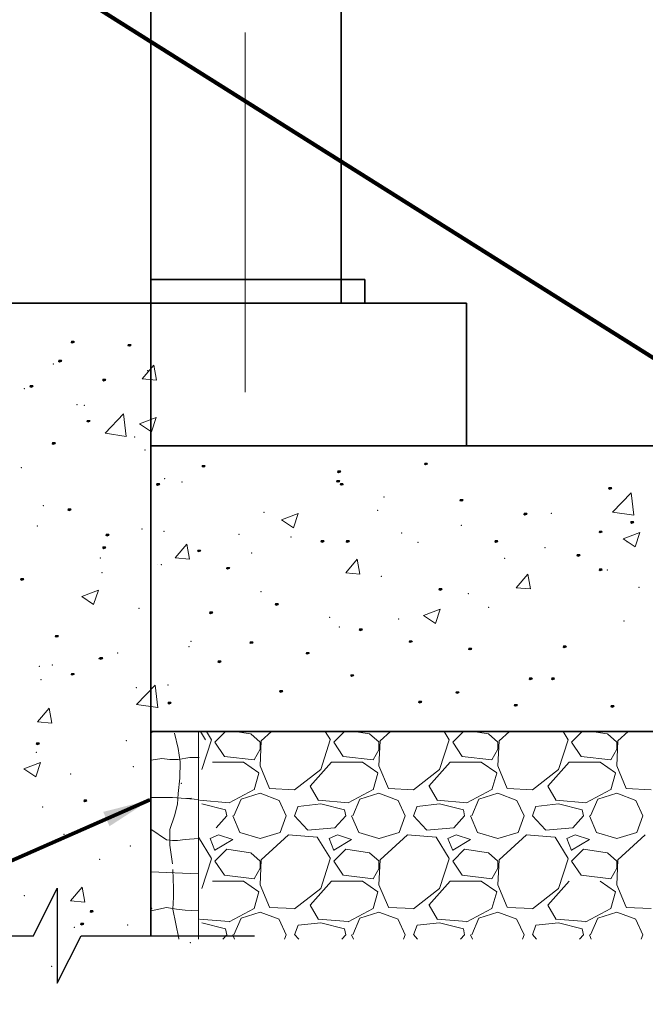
# Model space of a CAD drawing. Extents: x 155 to 606, y 184 to 461.
# Tile 7 of 28: x 295 to 322, y 189 to 231. Entities that reach past the tile are written whole.
import ezdxf

# ---------------------------------------------------------------- set-up
doc = ezdxf.new("R2010")
doc.units = 0
doc.header["$LTSCALE"] = 0.63
doc.header["$MEASUREMENT"] = 0
doc.linetypes.add('od37a204$0$ACAD_ISO08W100', pattern=[36, 24, -3, 6, -3])
doc.linetypes.add('od37a204$0$ACAD_ISO09W100', pattern=[45, 24, -3, 6, -3, 6, -3])
for name, color, linetype, lineweight in [('A-Anno-Patt', 52, 'Continuous', 18), ('od37a204$0$A-Anno-Patt', 152, 'Continuous', 18), ('od37a204$0$A-Anno-Text', 53, 'Continuous', 25), ('od37a204$0$S-Anno-Brkl', 3, 'Continuous', 25), ('od37a204$0$S-Cols-Scnd', 2, 'Continuous', 35), ('od37a204$0$S-Sect-Cntr', 5, 'od37a204$0$ACAD_ISO08W100', 18), ('od37a204$0$S-Sect-Conc', 6, 'Continuous', 35)]:
    doc.layers.add(name, color=color, linetype=linetype, lineweight=lineweight)
doc.styles.add('od37a204$0$NOTES', font='romans.shx')
doc.dimstyles.new('od37a204$0$EARCH', dxfattribs={"dimtxt": 0.125, "dimasz": 0.125, "dimexe": 0.0625, "dimexo": 0.0625, "dimgap": 0.0625, "dimtad": 1, "dimdec": 4, "dimzin": 3, "dimdsep": 46, "dimlunit": 4, "dimtxsty": 'od37a204$0$NOTES', "dimcen": 0, "dimclrd": 256, "dimclre": 256, "dimadec": 0, "dimazin": 0, "dimtfac": 0.75, "dimtdec": 4, "dimtmove": 1, "dimatfit": 3, "dimfxl": 0, "dimfrac": 1, "dimtolj": 1, "dimtzin": 3, "dimlwd": 18, "dimlwe": 18, "dimarcsym": 0})

msp = doc.modelspace()

# ---------------------------------------------------------------- linework, layer by layer
at = {"layer": 'A-Anno-Patt'}
for p, q in [((300.98418, 200.89424), (302.98418, 200.89424)), ((301.97635, 200.82085), (302.13203, 200.17619)), ((302.98418, 200.89424), (302.98418, 192.16011)), ((302.13203, 200.17619), (302.22098, 199.62045)), ((300.99789, 199.69349), (301.44266, 199.76017)), ((301.44266, 199.76017), (301.77623, 199.71571)), ((301.77623, 199.71571), (302.13205, 199.71571)), ((302.13205, 199.71571), (302.6213, 199.80463)), ((302.22098, 199.62045), (302.19874, 198.93133)), ((302.6213, 199.80463), (302.97711, 199.80463)), ((302.97711, 199.80463), (303.02159, 199.80463)), ((302.19874, 198.93133), (302.13203, 198.28667)), ((302.13203, 198.28667), (302.10979, 197.84208)), ((300.98418, 198.11518), (301.70952, 198.11518)), ((301.70952, 198.11518), (301.88743, 198.11518)), ((301.88743, 198.11518), (302.98418, 198.03398)), ((302.48787, 198.07072), (302.68801, 198.09296)), ((302.10979, 197.84208), (301.97635, 197.35303)), ((301.97635, 197.35303), (301.77621, 196.77506)), ((300.98418, 196.78944), (301.6428, 196.33682)), ((301.77621, 196.77506), (301.77621, 196.10818)), ((301.6428, 196.33682), (301.88743, 196.31459)), ((301.88743, 196.31459), (302.10981, 196.31459)), ((302.10981, 196.31459), (302.42115, 196.35905)), ((302.42115, 196.35905), (302.98418, 196.39216)), ((301.77621, 196.10818), (301.8874, 195.33014)), ((300.98418, 194.99818), (302.98418, 194.91413)), ((301.90964, 195.08562), (301.93187, 194.30758)), ((301.93187, 194.30758), (301.93187, 193.92968)), ((301.93187, 193.92968), (301.90964, 193.4184)), ((300.99789, 193.35806), (301.6428, 193.49143)), ((301.6428, 193.49143), (302.06534, 193.42475)), ((301.90964, 193.4184), (302.15426, 192.19577)), ((302.06534, 193.42475), (302.42115, 193.38029)), ((302.42115, 193.38029), (302.98418, 193.35806)), ((302.15426, 192.19577), (302.15426, 192.16011))]:
    msp.add_line(p, q, dxfattribs=at)
at = {"layer": 'od37a204$0$A-Anno-Patt'}
for p, q in [((300.61973, 215.71374), (301.10182, 216.28827)), ((301.21758, 215.66116), (301.10196, 216.28798)), ((300.61973, 215.71374), (301.21745, 215.66145)), ((299.05689, 213.4286), (299.83577, 214.24037)), ((299.94639, 213.29041), (299.83591, 214.24011)), ((300.51163, 213.81883), (301.21182, 214.0876)), ((301.00919, 213.48302), (301.21195, 214.08731)), ((300.51163, 213.81883), (301.00905, 213.48331)), ((299.05689, 213.4286), (299.94625, 213.29067)), ((320.40171, 210.11822), (321.18059, 210.92999)), ((321.29121, 209.98001), (321.18073, 210.92971)), ((306.4807, 209.79264), (307.18089, 210.06141)), ((306.97826, 209.45683), (307.18102, 210.06112)), ((320.40171, 210.11822), (321.29108, 209.98029)), ((306.4807, 209.79264), (306.97813, 209.45712)), ((320.852, 208.99176), (321.55218, 209.26053)), ((321.34955, 208.65594), (321.55232, 209.26023)), ((302.00724, 208.19182), (302.48933, 208.76635)), ((302.60509, 208.13923), (302.48947, 208.76606)), ((320.852, 208.99176), (321.34942, 208.65624)), ((301.26999, 207.9227), (301.26999, 207.9227)), ((302.00724, 208.19182), (302.60496, 208.13952)), ((309.17984, 207.5643), (309.66193, 208.13883)), ((309.77769, 207.51171), (309.66207, 208.13853)), ((309.17984, 207.5643), (309.77756, 207.512)), ((316.35245, 206.93678), (316.83454, 207.51131)), ((316.95029, 206.88418), (316.83467, 207.51101)), ((298.07848, 206.56732), (298.77866, 206.8361)), ((298.07848, 206.56732), (298.5759, 206.23181)), ((298.57603, 206.23152), (298.7788, 206.83581)), ((316.35245, 206.93678), (316.95016, 206.88448)), ((312.44977, 205.76645), (313.14996, 206.03522)), ((312.44977, 205.76645), (312.9472, 205.43093)), ((312.94733, 205.43063), (313.15009, 206.03493)), ((300.38268, 202.03223), (301.16156, 202.84399)), ((301.27217, 201.89403), (301.16169, 202.84373)), ((300.38268, 202.03223), (301.27205, 201.89429)), ((296.22215, 201.29742), (296.70424, 201.87195)), ((296.82, 201.24484), (296.70437, 201.87166)), ((296.22215, 201.29742), (296.81987, 201.24512)), ((301.0625, 200.89424), (300.98418, 200.82273)), ((303.28349, 200.54726), (303.07145, 200.89424)), ((303.53142, 200.54785), (303.31973, 200.89424)), ((304.12475, 200.89424), (303.67702, 200.44651)), ((305.17841, 200.79718), (304.53134, 200.89424)), ((305.58063, 200.44335), (305.18063, 200.79335)), ((306.06249, 200.89424), (305.62684, 200.49647)), ((308.53146, 200.54786), (308.31978, 200.89424)), ((309.12475, 200.89424), (308.67702, 200.4465)), ((310.17842, 200.79717), (309.53134, 200.89424)), ((310.58065, 200.44332), (310.18066, 200.79332)), ((311.06248, 200.89424), (310.62683, 200.49647)), ((313.5315, 200.54787), (313.31983, 200.89424)), ((314.12476, 200.89424), (313.67702, 200.4465)), ((315.17842, 200.79717), (314.53133, 200.89424)), ((315.58068, 200.4433), (315.18069, 200.79329)), ((316.06248, 200.89424), (315.62682, 200.49646)), ((318.53155, 200.54788), (318.31988, 200.89424)), ((319.12476, 200.89424), (318.67701, 200.44649)), ((320.17842, 200.79717), (319.53133, 200.89424)), ((320.58071, 200.44327), (320.18071, 200.79327)), ((321.06247, 200.89424), (320.62681, 200.49646)), ((303.12726, 199.29553), (303.52726, 200.54553)), ((303.67662, 200.44739), (304.07662, 199.84739)), ((305.62594, 200.49802), (305.57594, 199.44802)), ((305.57718, 200.14674), (305.57718, 200.44674)), ((308.12726, 199.29552), (308.52726, 200.54551)), ((308.67662, 200.44739), (309.07662, 199.84739)), ((310.62593, 200.49804), (310.57593, 199.44804)), ((310.57718, 200.14674), (310.57718, 200.44674)), ((313.12726, 199.2955), (313.52726, 200.5455)), ((313.67661, 200.4474), (314.07661, 199.8474)), ((315.62591, 200.49805), (315.57591, 199.44805)), ((315.57718, 200.14674), (315.57718, 200.44674)), ((318.12726, 199.29548), (318.52726, 200.54548)), ((318.67661, 200.44741), (319.07661, 199.84741)), ((320.6259, 200.49807), (320.5759, 199.44807)), ((320.57718, 200.14674), (320.57718, 200.44674)), ((305.32879, 199.69731), (305.57879, 200.14731)), ((310.32882, 199.69732), (310.57882, 200.14732)), ((315.32884, 199.69733), (315.57884, 200.14732)), ((320.32887, 199.69733), (320.57887, 200.14733)), ((295.64533, 199.31582), (296.34551, 199.5846)), ((296.14287, 198.98002), (296.34564, 199.58432)), ((303.57718, 199.59674), (304.87718, 199.59674)), ((304.07748, 199.84612), (305.32748, 199.69612)), ((304.87657, 199.60011), (305.52657, 199.15011)), ((307.67657, 198.59778), (308.57657, 199.59778)), ((308.57718, 199.59674), (309.87718, 199.59674)), ((309.07748, 199.84611), (310.32748, 199.69611)), ((309.87656, 199.60013), (310.52656, 199.15013)), ((312.67656, 198.5978), (313.57655, 199.5978)), ((313.57718, 199.59674), (314.87718, 199.59674)), ((314.07748, 199.84611), (315.32748, 199.69611)), ((314.87656, 199.60016), (315.52656, 199.15016)), ((317.67655, 198.59782), (318.57654, 199.59782)), ((318.57718, 199.59674), (319.87718, 199.59674)), ((319.07748, 199.84611), (320.32749, 199.69611)), ((319.87655, 199.60018), (320.52655, 199.15018)), ((295.64533, 199.31582), (296.14275, 198.98031)), ((305.52823, 199.14637), (305.32823, 198.44637)), ((305.57393, 199.4515), (305.97393, 198.5015)), ((307.02754, 198.44459), (308.12754, 199.29459)), ((310.52824, 199.14636), (310.32824, 198.44636)), ((310.5739, 199.45155), (310.9739, 198.50155)), ((312.02754, 198.44454), (313.12755, 199.29454)), ((315.52825, 199.14636), (315.32825, 198.44636)), ((315.57387, 199.4516), (315.97387, 198.5016)), ((317.02755, 198.44449), (318.12755, 199.29449)), ((320.52827, 199.14635), (320.32827, 198.44635)), ((320.57384, 199.45165), (320.97384, 198.50165)), ((305.32688, 198.44725), (304.27688, 197.89725)), ((304.77726, 198.04657), (305.57726, 198.29657)), ((305.57675, 198.29676), (306.37675, 197.99676)), ((305.97658, 198.49625), (307.02658, 198.44625)), ((308.03081, 197.99559), (307.68081, 198.59559)), ((310.32687, 198.44727), (309.27687, 197.89727)), ((309.77726, 198.04657), (310.57726, 198.29657)), ((310.57675, 198.29677), (311.37675, 197.99677)), ((310.97658, 198.49625), (312.02658, 198.44625)), ((313.03084, 197.99558), (312.68084, 198.59558)), ((315.32685, 198.44729), (314.27685, 197.89729)), ((314.77726, 198.04656), (315.57726, 198.29656)), ((315.57675, 198.29677), (316.37675, 197.99677)), ((315.97658, 198.49625), (317.02658, 198.44625)), ((318.03088, 197.99557), (317.68088, 198.59557)), ((320.32684, 198.44732), (319.27684, 197.89732)), ((319.77726, 198.04656), (320.57726, 198.29656)), ((320.57675, 198.29677), (321.37675, 197.99677)), ((320.97658, 198.49625), (322.02658, 198.44625)), ((304.27652, 197.89891), (303.02652, 197.99891)), ((304.12673, 197.59755), (303.12673, 197.84754)), ((304.47598, 197.34636), (304.77598, 198.04636)), ((306.3773, 197.996), (306.6773, 197.346)), ((309.27652, 197.89892), (308.02652, 197.99891)), ((309.12672, 197.59755), (308.12672, 197.84755)), ((309.47596, 197.34636), (309.77596, 198.04636)), ((311.3773, 197.99599), (311.6773, 197.346)), ((314.27652, 197.89892), (313.02652, 197.99892)), ((314.12672, 197.59756), (313.12672, 197.84756)), ((314.47594, 197.34635), (314.77594, 198.04635)), ((316.3773, 197.99599), (316.6773, 197.34599)), ((319.27652, 197.89893), (318.02652, 197.99893)), ((319.12672, 197.59756), (318.12672, 197.84756)), ((319.47593, 197.34635), (319.77592, 198.04634)), ((321.3773, 197.99598), (321.6773, 197.34598)), ((304.17723, 197.3452), (304.12724, 197.5952)), ((307.02673, 197.34739), (307.17673, 197.74739)), ((308.12782, 197.84581), (307.17782, 197.74581)), ((309.17723, 197.34518), (309.12723, 197.59518)), ((312.02673, 197.3474), (312.17673, 197.7474)), ((313.12782, 197.84581), (312.17782, 197.74581)), ((314.17723, 197.34516), (314.12723, 197.59516)), ((317.02672, 197.34741), (317.17672, 197.74741)), ((318.12782, 197.84582), (317.17782, 197.74582)), ((319.17723, 197.34515), (319.12723, 197.59515)), ((304.17657, 197.34778), (303.72657, 196.84778)), ((304.4254, 197.34724), (304.7254, 196.64724)), ((306.42613, 196.64824), (306.67613, 197.34824)), ((307.57647, 196.75219), (307.02647, 197.35219)), ((309.17656, 197.3478), (308.72656, 196.8478)), ((309.42538, 197.34725), (309.72538, 196.64725)), ((311.42611, 196.64826), (311.67611, 197.34826)), ((312.57646, 196.75223), (312.02647, 197.35223)), ((314.17655, 197.34782), (313.72655, 196.84782)), ((314.42536, 197.34725), (314.72536, 196.64725)), ((316.4261, 196.64828), (316.6761, 197.34828)), ((317.57646, 196.75228), (317.02646, 197.35228)), ((319.17654, 197.34784), (318.72654, 196.84784)), ((319.42534, 197.34726), (319.72534, 196.64726)), ((321.42608, 196.6483), (321.67608, 197.3483)), ((304.72624, 196.64593), (305.57624, 196.39593)), ((305.57742, 196.39628), (306.42742, 196.64628)), ((308.72666, 196.84696), (307.57666, 196.74696)), ((309.72624, 196.64593), (310.57624, 196.39593)), ((310.57742, 196.39628), (311.42741, 196.64628)), ((313.72666, 196.84696), (312.57666, 196.74696)), ((314.72623, 196.64593), (315.57623, 196.39593)), ((315.57741, 196.39628), (316.42741, 196.64628)), ((318.72666, 196.84695), (317.57666, 196.74695)), ((319.72623, 196.64592), (320.57623, 196.39593)), ((320.57741, 196.39628), (321.42741, 196.64628)), ((303.53139, 195.54784), (302.98139, 196.44784)), ((303.47635, 196.39668), (303.67635, 195.89668)), ((303.82715, 196.54683), (303.47715, 196.39683)), ((303.67726, 195.89698), (304.42726, 196.34698)), ((304.42765, 196.3471), (303.82765, 196.5471)), ((306.77682, 196.54647), (305.62682, 195.49647)), ((307.97747, 196.44585), (306.77747, 196.54585)), ((308.53144, 195.54785), (307.98144, 196.44785)), ((308.47634, 196.39668), (308.67634, 195.89668)), ((308.82716, 196.54684), (308.47715, 196.39684)), ((308.67727, 195.89698), (309.42727, 196.34698)), ((309.42766, 196.3471), (308.82766, 196.5471)), ((311.77681, 196.54646), (310.62681, 195.49647)), ((312.97747, 196.44585), (311.77747, 196.54585)), ((313.53148, 195.54787), (312.98148, 196.44786)), ((313.47633, 196.39667), (313.67633, 195.89668)), ((313.82716, 196.54685), (313.47716, 196.39685)), ((313.67728, 195.89698), (314.42728, 196.34699)), ((314.42766, 196.34711), (313.82766, 196.54711)), ((316.7768, 196.54646), (315.6268, 195.49646)), ((317.97747, 196.44585), (316.77747, 196.54585)), ((318.53152, 195.54788), (317.98152, 196.44788)), ((318.47632, 196.39667), (318.67632, 195.89668)), ((318.82716, 196.54686), (318.47716, 196.39686)), ((318.67729, 195.89698), (319.42729, 196.34699)), ((319.42766, 196.34711), (318.82766, 196.54711)), ((321.77679, 196.54646), (320.62679, 195.49646)), ((304.17702, 195.9465), (303.67702, 195.4465)), ((305.17839, 195.79716), (304.17839, 195.94716)), ((305.58059, 195.44339), (305.1806, 195.79338)), ((309.17702, 195.9465), (308.67702, 195.4465)), ((310.17839, 195.79716), (309.17839, 195.94716)), ((310.58062, 195.44336), (310.18062, 195.79336)), ((314.17701, 195.9465), (313.67702, 195.4465)), ((315.17839, 195.79716), (314.1784, 195.94716)), ((315.58065, 195.44333), (315.18065, 195.79333)), ((319.17701, 195.94649), (318.67701, 195.44649)), ((320.1784, 195.79716), (319.1784, 195.94716)), ((320.58068, 195.4433), (320.18068, 195.7933)), ((303.12725, 194.29553), (303.52725, 195.54553)), ((303.67663, 195.44738), (304.07663, 194.84738)), ((305.62594, 195.49802), (305.57594, 194.44802)), ((305.57718, 195.14674), (305.57718, 195.44674)), ((308.12725, 194.29551), (308.52725, 195.54551)), ((308.67662, 195.44739), (309.07662, 194.84739)), ((310.62593, 195.49804), (310.57593, 194.44804)), ((310.57718, 195.14674), (310.57718, 195.44674)), ((313.12725, 194.29549), (313.52725, 195.54549)), ((313.67662, 195.4474), (314.07662, 194.8474)), ((315.62591, 195.49805), (315.57591, 194.44805)), ((315.57718, 195.14674), (315.57718, 195.44674)), ((318.12725, 194.29548), (318.52725, 195.54548)), ((318.67661, 195.4474), (319.07661, 194.8474)), ((320.6259, 195.49807), (320.5759, 194.44807)), ((320.57718, 195.14674), (320.57718, 195.44674)), ((305.32881, 194.69731), (305.5788, 195.14731)), ((310.32883, 194.69732), (310.57883, 195.14732)), ((315.32886, 194.69733), (315.57886, 195.14733)), ((320.32888, 194.69734), (320.57888, 195.14734)), ((303.57718, 194.59674), (304.87718, 194.59674)), ((304.07747, 194.84613), (305.32748, 194.69613)), ((304.87657, 194.60007), (305.52657, 194.15007)), ((307.67656, 193.5978), (308.57656, 194.5978)), ((308.57718, 194.59674), (309.87718, 194.59674)), ((309.07747, 194.84612), (310.32748, 194.69612)), ((309.87657, 194.60009), (310.52657, 194.15009)), ((312.67655, 193.59782), (313.57655, 194.59782)), ((313.57718, 194.59674), (314.87718, 194.59674)), ((314.07748, 194.84612), (315.32748, 194.69612)), ((314.87656, 194.60012), (315.52656, 194.15012)), ((317.67654, 193.59784), (318.57653, 194.59784)), ((319.07748, 194.84612), (320.32748, 194.69612)), ((319.87656, 194.60014), (320.52656, 194.15014)), ((297.60967, 193.7755), (298.09176, 194.35003)), ((298.20751, 193.72292), (298.09188, 194.34974)), ((305.52823, 194.14637), (305.32823, 193.44637)), ((305.57395, 194.45148), (305.97395, 193.50149)), ((307.02754, 193.44453), (308.12754, 194.29453)), ((310.52824, 194.14636), (310.32824, 193.44636)), ((310.57392, 194.45153), (310.97392, 193.50154)), ((312.02755, 193.44448), (313.12755, 194.29448)), ((315.52826, 194.14636), (315.32826, 193.44636)), ((315.57389, 194.45158), (315.97389, 193.50159)), ((317.02756, 193.44442), (318.12756, 194.29442)), ((320.52827, 194.14635), (320.32827, 193.44635)), ((320.57385, 194.45163), (320.97385, 193.50164)), ((297.60967, 193.7755), (298.20738, 193.7232)), ((305.32685, 193.44729), (304.27686, 192.89729)), ((304.77726, 193.04657), (305.57726, 193.29657)), ((305.57676, 193.29677), (306.37676, 192.99677)), ((305.97659, 193.49626), (307.02659, 193.44626)), ((308.03078, 192.9956), (307.68079, 193.5956)), ((310.32684, 193.44731), (309.27684, 192.89731)), ((309.77726, 193.04657), (310.57726, 193.29657)), ((310.57676, 193.29677), (311.37676, 192.99677)), ((310.97659, 193.49626), (312.02659, 193.44626)), ((313.03082, 192.99559), (312.68082, 193.59558)), ((315.32683, 193.44733), (314.27683, 192.89733)), ((314.77726, 193.04656), (315.57726, 193.29656)), ((315.57676, 193.29677), (316.37676, 192.99677)), ((315.97659, 193.49626), (317.02659, 193.44626)), ((318.03085, 192.99557), (317.68086, 193.59557)), ((320.32681, 193.44736), (319.27681, 192.89736)), ((319.77726, 193.04656), (320.57726, 193.29656)), ((320.57676, 193.29677), (321.37676, 192.99678)), ((320.97659, 193.49626), (322.02659, 193.44626)), ((304.27654, 192.89886), (303.02654, 192.99886)), ((304.47597, 192.34636), (304.77597, 193.04636)), ((306.37729, 192.99601), (306.67729, 192.34601)), ((309.27654, 192.89887), (308.02653, 192.99886)), ((309.47595, 192.34636), (309.77595, 193.04635)), ((311.37729, 192.996), (311.67729, 192.346)), ((314.27654, 192.89887), (313.02653, 192.99887)), ((314.47594, 192.34635), (314.77593, 193.04635)), ((316.37729, 192.99599), (316.67729, 192.34599)), ((319.27653, 192.89888), (318.02653, 192.99888)), ((319.47592, 192.34634), (319.77592, 193.04634)), ((321.37729, 192.99598), (321.67729, 192.34598)), ((304.12673, 192.59754), (303.12674, 192.84754)), ((304.17723, 192.3452), (304.12723, 192.5952)), ((307.02674, 192.34739), (307.17673, 192.74739)), ((308.1278, 192.84585), (307.1778, 192.74585)), ((309.12673, 192.59754), (308.12673, 192.84754)), ((309.17723, 192.34519), (309.12723, 192.59518)), ((312.02673, 192.3474), (312.17673, 192.7474)), ((313.1278, 192.84585), (312.17779, 192.74585)), ((314.12673, 192.59755), (313.12673, 192.84755)), ((314.17723, 192.34517), (314.12723, 192.59517)), ((317.02673, 192.34741), (317.17673, 192.74741)), ((318.12779, 192.84585), (317.17779, 192.74585)), ((319.12673, 192.59756), (318.12673, 192.84755)), ((319.17723, 192.34515), (319.12723, 192.59515)), ((304.17656, 192.3478), (304.00765, 192.16011)), ((304.42541, 192.34724), (304.5056, 192.16011)), ((306.60893, 192.16011), (306.67612, 192.34824)), ((307.2025, 192.16011), (307.02648, 192.35214)), ((309.17655, 192.34782), (309.00762, 192.16011)), ((309.42539, 192.34724), (309.50559, 192.16011)), ((311.60891, 192.16011), (311.67611, 192.34826)), ((312.20254, 192.16011), (312.02647, 192.35219)), ((314.17654, 192.34783), (314.00759, 192.16011)), ((314.42537, 192.34725), (314.50557, 192.16011)), ((316.60889, 192.16011), (316.67609, 192.34829)), ((317.20257, 192.16011), (317.02646, 192.35223)), ((319.17653, 192.34785), (319.00756, 192.16011)), ((319.42535, 192.34725), (319.50555, 192.16011)), ((321.60887, 192.16011), (321.67608, 192.34831))]:
    msp.add_line(p, q, dxfattribs=at)
at = {"layer": 'od37a204$0$A-Anno-Patt', "flags": 128}
for points in [[(297.6487, 217.26705), (297.71933, 217.2712), (297.73595, 217.24212), (297.69441, 217.22965), (297.64455, 217.24212), (297.66948, 217.27951), (297.74011, 217.27536), (297.75257, 217.24212), (297.67779, 217.21719), (297.62793, 217.24212), (297.64039, 217.29613), (297.73595, 217.29613), (297.76504, 217.25874), (297.68194, 217.24627)], [(300.04191, 217.13409), (300.11254, 217.13825), (300.12916, 217.10916), (300.08761, 217.0967), (300.03775, 217.10916), (300.06268, 217.14656), (300.13331, 217.1424), (300.14578, 217.10916), (300.07099, 217.08423), (300.02113, 217.10916), (300.0336, 217.16318), (300.12916, 217.16318), (300.15824, 217.12578), (300.07515, 217.11332)], [(297.11688, 216.46931), (297.18751, 216.47347), (297.20413, 216.44438), (297.16258, 216.43192), (297.11272, 216.44438), (297.13765, 216.48178), (297.20829, 216.47762), (297.22075, 216.44438), (297.14596, 216.41945), (297.0961, 216.44438), (297.10857, 216.4984), (297.20413, 216.4984), (297.23321, 216.461), (297.15012, 216.44854)], [(298.97826, 215.67158), (299.04889, 215.67573), (299.06551, 215.64665), (299.02396, 215.63418), (298.97411, 215.64665), (298.99903, 215.68404), (299.06967, 215.67989), (299.08213, 215.64665), (299.00734, 215.62172), (298.95749, 215.64665), (298.96995, 215.70066), (299.06551, 215.70066), (299.0946, 215.66327), (299.0115, 215.6508)], [(295.92028, 215.40567), (295.99091, 215.40982), (296.00753, 215.38074), (295.96598, 215.36827), (295.91612, 215.38074), (295.94105, 215.41813), (296.01168, 215.41398), (296.02415, 215.38074), (295.94936, 215.35581), (295.8995, 215.38074), (295.91197, 215.43475), (296.00753, 215.43475), (296.03661, 215.39736), (295.95351, 215.38489)], [(298.31348, 213.94315), (298.38411, 213.94731), (298.40073, 213.91822), (298.35918, 213.90576), (298.30933, 213.91822), (298.33426, 213.95562), (298.40489, 213.95146), (298.41735, 213.91822), (298.34257, 213.89329), (298.29271, 213.91822), (298.30517, 213.97224), (298.40073, 213.97224), (298.42982, 213.93484), (298.34672, 213.92238)], [(296.85097, 213.01246), (296.9216, 213.01662), (296.93822, 212.98753), (296.89667, 212.97507), (296.84681, 212.98753), (296.87174, 213.02493), (296.94237, 213.02077), (296.95484, 212.98753), (296.88005, 212.9626), (296.83019, 212.98753), (296.84266, 213.04154), (296.93822, 213.04154), (296.9673, 213.00415), (296.88421, 212.99169)], [(303.15514, 212.04955), (303.22578, 212.05371), (303.2424, 212.02462), (303.20085, 212.01216), (303.15099, 212.02462), (303.17592, 212.06202), (303.24655, 212.05786), (303.25902, 212.02462), (303.18423, 211.99969), (303.13437, 212.02462), (303.14683, 212.07864), (303.2424, 212.07864), (303.27148, 212.04124), (303.18838, 212.02878)], [(312.50652, 212.14825), (312.57715, 212.1524), (312.59377, 212.12332), (312.55222, 212.11085), (312.50236, 212.12332), (312.52729, 212.16071), (312.59793, 212.15656), (312.61039, 212.12332), (312.5356, 212.09839), (312.48574, 212.12332), (312.49821, 212.17733), (312.59377, 212.17733), (312.62286, 212.13994), (312.53976, 212.12747)], [(308.85023, 211.81586), (308.92087, 211.82001), (308.93749, 211.79093), (308.89594, 211.77846), (308.84608, 211.79093), (308.87101, 211.82832), (308.94164, 211.82417), (308.9541, 211.79093), (308.87932, 211.766), (308.82946, 211.79093), (308.84192, 211.84494), (308.93749, 211.84494), (308.96657, 211.80755), (308.88347, 211.79508)], [(301.23851, 211.28403), (301.30914, 211.28819), (301.32576, 211.25911), (301.28421, 211.24664), (301.23436, 211.25911), (301.25928, 211.2965), (301.32992, 211.29234), (301.34238, 211.25911), (301.26759, 211.23418), (301.21774, 211.25911), (301.2302, 211.31312), (301.32576, 211.31312), (301.35485, 211.27572), (301.27175, 211.26326)], [(308.81699, 211.41699), (308.88763, 211.42115), (308.90425, 211.39206), (308.8627, 211.3796), (308.81284, 211.39206), (308.83777, 211.42946), (308.9084, 211.4253), (308.92087, 211.39206), (308.84608, 211.36713), (308.79622, 211.39206), (308.80868, 211.44607), (308.90425, 211.44607), (308.93333, 211.40868), (308.85023, 211.39622)], [(308.96088, 211.29034), (309.03151, 211.2945), (309.04813, 211.26541), (309.00658, 211.25295), (308.95672, 211.26541), (308.98165, 211.30281), (309.05228, 211.29865), (309.06475, 211.26541), (308.98996, 211.24048), (308.9401, 211.26541), (308.95257, 211.31943), (309.04813, 211.31943), (309.07721, 211.28203), (308.99411, 211.26957)], [(320.2512, 211.11784), (320.32183, 211.12199), (320.33845, 211.09291), (320.2969, 211.08045), (320.24704, 211.09291), (320.27197, 211.1303), (320.3426, 211.12615), (320.35507, 211.09291), (320.28028, 211.06798), (320.23042, 211.09291), (320.24289, 211.14692), (320.33845, 211.14692), (320.36753, 211.10953), (320.28444, 211.09707)], [(314.00227, 210.61926), (314.0729, 210.62341), (314.08952, 210.59433), (314.04798, 210.58186), (313.99812, 210.59433), (314.02305, 210.63172), (314.09368, 210.62757), (314.10614, 210.59433), (314.03136, 210.5694), (313.9815, 210.59433), (313.99396, 210.64834), (314.08952, 210.64834), (314.11861, 210.61095), (314.03551, 210.59848)], [(297.51575, 210.22039), (297.58638, 210.22454), (297.603, 210.19546), (297.56145, 210.18299), (297.51159, 210.19546), (297.53652, 210.23285), (297.60715, 210.2287), (297.61962, 210.19546), (297.54483, 210.17053), (297.49497, 210.19546), (297.50744, 210.24947), (297.603, 210.24947), (297.63208, 210.21208), (297.54899, 210.19961)], [(316.68696, 210.03988), (316.7576, 210.04403), (316.77422, 210.01495), (316.73267, 210.00248), (316.68281, 210.01495), (316.70774, 210.05234), (316.77837, 210.04819), (316.79084, 210.01495), (316.71605, 209.99002), (316.66619, 210.01495), (316.67865, 210.06896), (316.77422, 210.06896), (316.8033, 210.03157), (316.7202, 210.0191)], [(321.18189, 209.68856), (321.25252, 209.69272), (321.26914, 209.66364), (321.22759, 209.65117), (321.17773, 209.66364), (321.20266, 209.70103), (321.2733, 209.69687), (321.28576, 209.66364), (321.21097, 209.63871), (321.16111, 209.66364), (321.17358, 209.71765), (321.26914, 209.71765), (321.29822, 209.68025), (321.21513, 209.66779)], [(299.11122, 209.15674), (299.18185, 209.1609), (299.19847, 209.13181), (299.15692, 209.11935), (299.10706, 209.13181), (299.13199, 209.16921), (299.20262, 209.16505), (299.21509, 209.13181), (299.1403, 209.10688), (299.09044, 209.13181), (299.10291, 209.18583), (299.19847, 209.18583), (299.22755, 209.14843), (299.14446, 209.13597)], [(319.85233, 209.2897), (319.92296, 209.29385), (319.93958, 209.26477), (319.89803, 209.2523), (319.84817, 209.26477), (319.8731, 209.30216), (319.94374, 209.29801), (319.9562, 209.26477), (319.88141, 209.23984), (319.83156, 209.26477), (319.84402, 209.31878), (319.93958, 209.31878), (319.96867, 209.28139), (319.88557, 209.26892)], [(298.97826, 208.62492), (299.04889, 208.62907), (299.06551, 208.59999), (299.02396, 208.58752), (298.97411, 208.59999), (298.99903, 208.63738), (299.06967, 208.63323), (299.08213, 208.59999), (299.00734, 208.57506), (298.95749, 208.59999), (298.96995, 208.654), (299.06551, 208.654), (299.0946, 208.61661), (299.0115, 208.60414)], [(308.15221, 208.89083), (308.22285, 208.89498), (308.23947, 208.8659), (308.19792, 208.85344), (308.14806, 208.8659), (308.17299, 208.90329), (308.24362, 208.89914), (308.25609, 208.8659), (308.1813, 208.84097), (308.13144, 208.8659), (308.1439, 208.91991), (308.23947, 208.91991), (308.26855, 208.88252), (308.18545, 208.87005)], [(309.21586, 208.89083), (309.28649, 208.89498), (309.30311, 208.8659), (309.26156, 208.85344), (309.21171, 208.8659), (309.23664, 208.90329), (309.30727, 208.89914), (309.31973, 208.8659), (309.24495, 208.84097), (309.19509, 208.8659), (309.20755, 208.91991), (309.30311, 208.91991), (309.3322, 208.88252), (309.2491, 208.87005)], [(315.46479, 208.89083), (315.53542, 208.89498), (315.55204, 208.8659), (315.51049, 208.85344), (315.46063, 208.8659), (315.48556, 208.90329), (315.55619, 208.89914), (315.56866, 208.8659), (315.49387, 208.84097), (315.44401, 208.8659), (315.45648, 208.91991), (315.55204, 208.91991), (315.58112, 208.88252), (315.49803, 208.87005)], [(302.96694, 208.49196), (303.03757, 208.49612), (303.05419, 208.46703), (303.01264, 208.45457), (302.96278, 208.46703), (302.98771, 208.50443), (303.05834, 208.50027), (303.07081, 208.46703), (302.99602, 208.4421), (302.94616, 208.46703), (302.95863, 208.52105), (303.05419, 208.52105), (303.08327, 208.48365), (303.00018, 208.47119)], [(318.91994, 208.29816), (318.99057, 208.30231), (319.00719, 208.27323), (318.96564, 208.26076), (318.91578, 208.27323), (318.94071, 208.31062), (319.01135, 208.30647), (319.02381, 208.27323), (318.94902, 208.2483), (318.89916, 208.27323), (318.91163, 208.32724), (319.00719, 208.32724), (319.03627, 208.28985), (318.95318, 208.27738)], [(304.18231, 207.76224), (304.25294, 207.7664), (304.26956, 207.73731), (304.22801, 207.72485), (304.17816, 207.73731), (304.20309, 207.77471), (304.27372, 207.77055), (304.28618, 207.73731), (304.2114, 207.71239), (304.16154, 207.73731), (304.174, 207.79133), (304.26956, 207.79133), (304.29865, 207.75393), (304.21555, 207.74147)], [(319.85233, 207.69423), (319.92296, 207.69838), (319.93958, 207.6693), (319.89803, 207.65683), (319.84817, 207.6693), (319.8731, 207.70669), (319.94374, 207.70254), (319.9562, 207.6693), (319.88141, 207.64437), (319.83156, 207.6693), (319.84402, 207.72331), (319.93958, 207.72331), (319.96867, 207.68592), (319.88557, 207.67345)], [(295.52141, 207.29536), (295.59204, 207.29951), (295.60866, 207.27043), (295.56711, 207.25797), (295.51725, 207.27043), (295.54218, 207.30782), (295.61282, 207.30367), (295.62528, 207.27043), (295.55049, 207.2455), (295.50063, 207.27043), (295.5131, 207.32444), (295.60866, 207.32444), (295.63774, 207.28705), (295.55465, 207.27458)], [(313.11421, 206.86905), (313.18484, 206.87321), (313.20146, 206.84413), (313.15991, 206.83166), (313.11005, 206.84413), (313.13498, 206.88152), (313.20561, 206.87736), (313.21808, 206.84413), (313.14329, 206.8192), (313.09343, 206.84413), (313.1059, 206.89814), (313.20146, 206.89814), (313.23054, 206.86074), (313.14745, 206.84828)], [(306.23665, 206.24382), (306.30728, 206.24798), (306.3239, 206.21889), (306.28235, 206.20643), (306.23249, 206.21889), (306.25742, 206.25629), (306.32805, 206.25213), (306.34052, 206.21889), (306.26573, 206.19396), (306.21587, 206.21889), (306.22834, 206.27291), (306.3239, 206.27291), (306.35298, 206.23551), (306.26989, 206.22305)], [(303.46776, 205.88655), (303.53839, 205.8907), (303.55501, 205.86162), (303.51346, 205.84915), (303.4636, 205.86162), (303.48853, 205.89901), (303.55917, 205.89486), (303.57163, 205.86162), (303.49684, 205.83669), (303.44699, 205.86162), (303.45945, 205.91563), (303.55501, 205.91563), (303.5841, 205.87824), (303.501, 205.86577)], [(296.98392, 204.90215), (297.05456, 204.90631), (297.07117, 204.87722), (297.02963, 204.86476), (296.97977, 204.87722), (297.0047, 204.91462), (297.07533, 204.91046), (297.08779, 204.87722), (297.01301, 204.8523), (296.96315, 204.87722), (296.97561, 204.93124), (297.07117, 204.93124), (297.10026, 204.89384), (297.01716, 204.88138)], [(309.76475, 205.17199), (309.83538, 205.17615), (309.852, 205.14706), (309.81045, 205.1346), (309.76059, 205.14706), (309.78552, 205.18446), (309.85615, 205.1803), (309.86862, 205.14706), (309.79383, 205.12214), (309.74397, 205.14706), (309.75644, 205.20108), (309.852, 205.20108), (309.88108, 205.16368), (309.79798, 205.15122)], [(305.16482, 204.63608), (305.23545, 204.64024), (305.25207, 204.61115), (305.21052, 204.59869), (305.16066, 204.61115), (305.18559, 204.64855), (305.25623, 204.64439), (305.26869, 204.61115), (305.1939, 204.58622), (305.14405, 204.61115), (305.15651, 204.66516), (305.25207, 204.66516), (305.28116, 204.62777), (305.19806, 204.61531)], [(311.86374, 204.68074), (311.93437, 204.68489), (311.95099, 204.65581), (311.90944, 204.64335), (311.85959, 204.65581), (311.88452, 204.6932), (311.95515, 204.68905), (311.96761, 204.65581), (311.89283, 204.63088), (311.84297, 204.65581), (311.85543, 204.70982), (311.95099, 204.70982), (311.98008, 204.67243), (311.89698, 204.65997)], [(318.33936, 204.45744), (318.41, 204.4616), (318.42662, 204.43251), (318.38507, 204.42005), (318.33521, 204.43251), (318.36014, 204.46991), (318.43077, 204.46575), (318.44324, 204.43251), (318.36845, 204.40758), (318.31859, 204.43251), (318.33106, 204.48653), (318.42662, 204.48653), (318.4557, 204.44913), (318.3726, 204.43667)], [(307.53177, 204.18949), (307.6024, 204.19364), (307.61902, 204.16456), (307.57748, 204.15209), (307.52762, 204.16456), (307.55255, 204.20195), (307.62318, 204.1978), (307.63564, 204.16456), (307.56086, 204.13963), (307.511, 204.16456), (307.52346, 204.21857), (307.61902, 204.21857), (307.64811, 204.18118), (307.56501, 204.16871)], [(314.36467, 204.36812), (314.4353, 204.37228), (314.45192, 204.34319), (314.41038, 204.33073), (314.36052, 204.34319), (314.38545, 204.38059), (314.45608, 204.37643), (314.46854, 204.34319), (314.39376, 204.31827), (314.3439, 204.34319), (314.35636, 204.39721), (314.45192, 204.39721), (314.48101, 204.35981), (314.39791, 204.34735)], [(298.8453, 203.97146), (298.91594, 203.97562), (298.93256, 203.94653), (298.89101, 203.93407), (298.84115, 203.94653), (298.86608, 203.98393), (298.93671, 203.97977), (298.94918, 203.94653), (298.87439, 203.9216), (298.82453, 203.94653), (298.83699, 204.00055), (298.93256, 204.00055), (298.96164, 203.96315), (298.87854, 203.95069)], [(303.82504, 203.83221), (303.89567, 203.83636), (303.91229, 203.80728), (303.87074, 203.79482), (303.82088, 203.80728), (303.84581, 203.84467), (303.91644, 203.84052), (303.92891, 203.80728), (303.85412, 203.78235), (303.80426, 203.80728), (303.81673, 203.86129), (303.91229, 203.86129), (303.94137, 203.8239), (303.85827, 203.81144)], [(297.6487, 203.30668), (297.71933, 203.31084), (297.73595, 203.28175), (297.69441, 203.26929), (297.64455, 203.28175), (297.66948, 203.31915), (297.74011, 203.31499), (297.75257, 203.28175), (297.67779, 203.25682), (297.62793, 203.28175), (297.64039, 203.33577), (297.73595, 203.33577), (297.76504, 203.29837), (297.68194, 203.28591)], [(309.40747, 203.25164), (309.4781, 203.25579), (309.49472, 203.22671), (309.45317, 203.21424), (309.40331, 203.22671), (309.42824, 203.2641), (309.49888, 203.25995), (309.51134, 203.22671), (309.43655, 203.20178), (309.3867, 203.22671), (309.39916, 203.28072), (309.49472, 203.28072), (309.52381, 203.24333), (309.44071, 203.23086)], [(316.91026, 203.11766), (316.98089, 203.12181), (316.99751, 203.09273), (316.95597, 203.08026), (316.90611, 203.09273), (316.93104, 203.13012), (317.00167, 203.12597), (317.01413, 203.09273), (316.93935, 203.0678), (316.88949, 203.09273), (316.90195, 203.14674), (316.99751, 203.14674), (317.0266, 203.10935), (316.9435, 203.09688)], [(317.84811, 203.11766), (317.91874, 203.12181), (317.93536, 203.09273), (317.89381, 203.08026), (317.84396, 203.09273), (317.86888, 203.13012), (317.93952, 203.12597), (317.95198, 203.09273), (317.87719, 203.0678), (317.82734, 203.09273), (317.8398, 203.14674), (317.93536, 203.14674), (317.96445, 203.10935), (317.88135, 203.09688)], [(306.41529, 202.58174), (306.48592, 202.5859), (306.50254, 202.55682), (306.46099, 202.54435), (306.41113, 202.55682), (306.43606, 202.59421), (306.50669, 202.59005), (306.51916, 202.55682), (306.44437, 202.53189), (306.39451, 202.55682), (306.40698, 202.61083), (306.50254, 202.61083), (306.53162, 202.57343), (306.44852, 202.56097)], [(313.82876, 202.53709), (313.89939, 202.54124), (313.91601, 202.51216), (313.87446, 202.49969), (313.8246, 202.51216), (313.84953, 202.54955), (313.92017, 202.54539), (313.93263, 202.51216), (313.85784, 202.48723), (313.80798, 202.51216), (313.82045, 202.56617), (313.91601, 202.56617), (313.94509, 202.52878), (313.862, 202.51631)], [(301.72604, 202.09049), (301.79667, 202.09465), (301.81329, 202.06556), (301.77174, 202.0531), (301.72189, 202.06556), (301.74681, 202.10296), (301.81745, 202.0988), (301.82991, 202.06556), (301.75512, 202.04063), (301.70527, 202.06556), (301.71773, 202.11957), (301.81329, 202.11957), (301.84238, 202.08218), (301.75928, 202.06972)], [(312.26568, 202.13515), (312.33631, 202.1393), (312.35293, 202.11022), (312.31138, 202.09776), (312.26152, 202.11022), (312.28645, 202.14761), (312.35708, 202.14346), (312.36955, 202.11022), (312.29476, 202.08529), (312.2449, 202.11022), (312.25737, 202.16423), (312.35293, 202.16423), (312.38201, 202.12684), (312.29892, 202.11438)], [(316.28503, 202.00117), (316.35566, 202.00533), (316.37228, 201.97624), (316.33073, 201.96378), (316.28087, 201.97624), (316.3058, 202.01364), (316.37644, 202.00948), (316.3889, 201.97624), (316.31411, 201.95131), (316.26425, 201.97624), (316.27672, 202.03026), (316.37228, 202.03026), (316.40137, 201.99286), (316.31827, 201.9804)], [(320.34904, 201.95651), (320.41967, 201.96067), (320.43629, 201.93158), (320.39474, 201.91912), (320.34489, 201.93158), (320.36982, 201.96898), (320.44045, 201.96482), (320.45291, 201.93158), (320.37813, 201.90665), (320.32827, 201.93158), (320.34073, 201.9856), (320.43629, 201.9856), (320.46538, 201.9482), (320.38228, 201.93574)], [(296.18619, 200.38165), (296.25682, 200.38581), (296.27344, 200.35673), (296.23189, 200.34426), (296.18203, 200.35673), (296.20696, 200.39412), (296.27759, 200.38996), (296.29006, 200.35673), (296.21527, 200.3318), (296.16541, 200.35673), (296.17788, 200.41074), (296.27344, 200.41074), (296.30252, 200.37334), (296.21943, 200.36088)], [(298.18053, 197.98845), (298.25116, 197.9926), (298.26778, 197.96352), (298.22623, 197.95106), (298.17637, 197.96352), (298.2013, 198.00091), (298.27193, 197.99676), (298.2844, 197.96352), (298.20961, 197.93859), (298.15975, 197.96352), (298.17222, 198.01753), (298.26778, 198.01753), (298.29686, 197.98014), (298.21376, 197.96767)], [(298.44644, 193.33499), (298.51707, 193.33915), (298.53369, 193.31007), (298.49214, 193.2976), (298.44228, 193.31007), (298.46721, 193.34746), (298.53784, 193.3433), (298.55031, 193.31007), (298.47552, 193.28514), (298.42566, 193.31007), (298.43813, 193.36408), (298.53369, 193.36408), (298.56277, 193.32668), (298.47968, 193.31422)], [(298.04757, 192.80317), (298.1182, 192.80733), (298.13482, 192.77824), (298.09327, 192.76578), (298.04341, 192.77824), (298.06834, 192.81564), (298.13898, 192.81148), (298.15144, 192.77824), (298.07665, 192.75331), (298.0268, 192.77824), (298.03926, 192.83225), (298.13482, 192.83225), (298.16391, 192.79486), (298.08081, 192.7824)]]:
    msp.add_lwpolyline(points, dxfattribs=at)
at = {"layer": 'od37a204$0$A-Anno-Patt'}
for p in [(296.87485, 216.34573), (300.85212, 216.05749), (295.65825, 215.30773), (297.87301, 214.63013), (298.19207, 214.60936), (300.30055, 213.26611), (300.73052, 212.72855), (295.53665, 211.97879), (301.55782, 211.51747), (302.29384, 211.38014), (310.79435, 210.74391), (296.46198, 210.37909), (305.74329, 210.10372), (310.52186, 210.18553), (317.82406, 210.06118), (296.20255, 209.52627), (314.03674, 209.56257), (300.60892, 209.39961), (301.54078, 209.30072), (304.68999, 209.18448), (306.879, 209.07517), (311.53334, 209.23299), (312.21722, 208.84962), (317.55545, 208.62407), (321.00099, 208.86884), (305.21784, 208.40154), (298.85813, 208.18343), (301.43052, 207.90293), (315.86662, 208.16473), (298.92712, 207.57335), (310.67276, 207.41497), (320.17281, 207.68702), (305.62169, 206.77478), (314.34095, 206.68597), (321.50887, 206.94851), (300.48732, 206.07068), (315.19337, 206.11706), (308.50909, 205.68492), (311.40605, 205.61845), (320.87939, 205.5399), (308.90265, 205.28887), (302.67723, 204.68387), (299.59343, 204.19077), (302.58714, 204.45742), (296.84537, 203.68282), (298.79982, 203.95881), (296.29643, 203.62923), (296.36368, 203.07307), (301.70191, 202.84752), (300.36572, 202.74174), (299.95645, 200.5133), (296.16913, 200.01469), (297.60391, 199.10768), (300.24413, 199.4128), (302.26436, 198.71723), (296.43249, 197.71618), (297.32575, 196.56919), (300.12253, 196.08386), (298.82865, 195.52051), (295.65656, 193.99772), (300.99479, 193.77218), (301.01056, 193.45652), (297.76504, 192.65448), (300.00093, 192.75492), (302.64774, 192.02096), (296.81588, 191.01991)]:
    msp.add_point(p, dxfattribs=at)
at = {"layer": 'od37a204$0$S-Anno-Brkl', "flags": 128}
msp.add_lwpolyline([(292.0363, 192.30586), (296.04877, 192.30586), (297.04877, 194.30586), (297.04877, 190.30586), (298.04877, 192.30586), (305.34311, 192.30586)], dxfattribs=at)
at = {"layer": 'od37a204$0$S-Cols-Scnd'}
for p, q in [((300.98418, 218.89424), (300.98418, 404.29074)), ((308.98418, 218.89424), (308.98418, 404.29074))]:
    msp.add_line(p, q, dxfattribs=at)
at = {"layer": 'od37a204$0$S-Sect-Cntr', "linetype": 'od37a204$0$ACAD_ISO09W100'}
msp.add_line((304.94243, 215.15886), (304.94243, 445.58449), dxfattribs=at)
at = {"layer": 'od37a204$0$S-Sect-Conc'}
for p, q in [((300.98418, 219.89424), (309.98418, 219.89424)), ((309.98418, 219.89424), (309.98418, 218.89424)), ((292.98418, 218.89424), (300.98418, 218.89424)), ((300.98418, 218.89424), (314.26093, 218.89424)), ((300.98418, 192.30586), (300.98418, 218.89424)), ((314.26093, 212.89424), (314.26093, 218.89424)), ((300.98418, 212.89424), (332.38248, 212.89424)), ((300.98418, 200.89424), (332.38248, 200.89424))]:
    msp.add_line(p, q, dxfattribs=at)

# ---------------------------------------------------------------- leaders
at = {"layer": 'od37a204$0$A-Anno-Text'}
for points, override in [([(328.01433, 212.87306), (276.76184, 245.15809)], {"dimscale": 16, "dimgap": 0.0625, "dimtad": 0, "dimclrd": 0, "dimlwd": 65534}), ([(300.94437, 198.01357), (281.3318, 189.42413), (270.59499, 189.42413)], {"dimscale": 16, "dimtad": 0, "dimclrd": 0, "dimlwd": 65534})]:
    msp.add_leader(points, dimstyle='od37a204$0$EARCH', override=override, dxfattribs=at)

doc.saveas('drawing.dxf')
